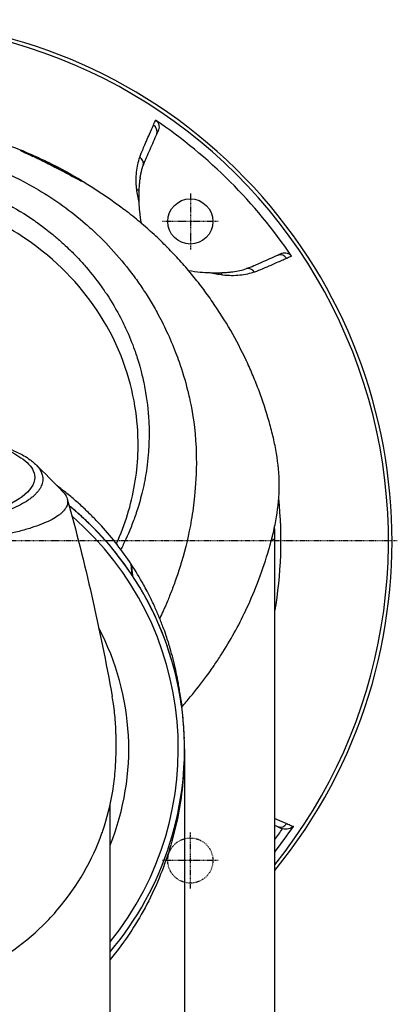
# Model space of a CAD drawing. Header units: millimetres. Extents: x 0 to 4378, y 0 to 2376.
# Tile 110 of 224: x 844 to 915, y 2098 to 2283. Entities that reach past the tile are written whole.
import ezdxf

# ---------------------------------------------------------------- set-up
doc = ezdxf.new("R2010")
doc.units = ezdxf.units.MM
doc.header["$LTSCALE"] = 0.2
doc.linetypes.add('CENTER2', pattern=[1.125, 0.75, -0.125, 0.125, -0.125])
doc.linetypes.add('HIDDEN', pattern=[0.375, 0.25, -0.125])
doc.layers.add('02_Center Line', color=1, linetype='CENTER2')
doc.layers.add('03_Hidden Line', color=2, linetype='HIDDEN')

# ---------------------------------------------------------------- blocks, each defined once
blk = doc.blocks.new('A$Cd108cc50')
for p, q in [((54.11, 77.33), (54, 77.02)), ((50.64, 68.07), (50.64, 68.1)), ((77.02, 54), (77.33, 54.11)), ((47.01, 41.88), (47.01, 41.88)), ((47.36, 41.19), (47.36, 41.19)), ((47.46, 40.98), (47.46, 40.98)), ((47.7, 40.5), (47.7, 40.5)), ((76, -89.5), (76, 0)), ((48.94, -4.35), (48.93, -4.33)), ((49.17, -6.48), (48.93, -4.33)), ((48.94, -4.35), (49.18, -6.5)), ((49.17, -6.48), (49.18, -6.5)), ((59, -39.1), (59, -113.3)), ((45, -99.4), (45, -49.6)), ((77.33, -54.11), (77.02, -54)), ((54.47, -61.77), (54.47, -61.77)), ((50.81, -69.09), (50.81, -69.09))]:
    blk.add_line(p, q)
blk.add_circle((60.1, 60.1), 4.25)
for centre, radius, start, end in [((0, 0), 98.05, 320.8165, 219.1835), ((0, 0), 97.38, 321.3021, 77.8483), ((0, 0), 95.57, 34.0819, 55.9181), ((39.02, 48.18), 4.1, 77.8507, 77.8552), ((39.02, 48.18), 3.6, 65.1483, 65.1635), ((43.84, 43.84), 2.5, 346.3675, 346.4145), ((43.84, 43.84), 3, 336.7473, 336.8001), ((0, 0), 77.15, 350.0882, 5.9478), ((0, -39.1), 59, 319.7039, 50.8005), ((0, -39.1), 57.83, 321.0906, 49.1422), ((0, 0), 49.18, 3.4736, 3.4761), ((0, 0), 76, 0, 1.9953), ((0, -39.1), 48.51, 338.0724, 27.8954), ((0, 0), 95.92, 322.4044, 325.9569), ((0, 0), 94.5, 323.5347, 325.0424), ((77.89, -52.52), 1.68, 250.5333, 254.7256)]:
    blk.add_arc(centre, radius, start, end)
for centre, major_axis, ratio, start_param, end_param in [((52.35, 77.06), (1.37, -0.6), 0.942912, 0.078681, 1.39818), ((27.98, 72.99), (0.014, -0.5), 0.999315, 2.34161, 2.723357), ((65.6, -276), (-37.5, 349.45), 0.050607, 6.255741, 6.279219), ((27.98, 72.99), (0.014, -0.5), 0.999315, 2.326319, 2.326925), ((65.6, -276), (-37.5, 349.45), 0.050607, 6.24787, 6.255741), ((49.77, 71.03), (1.42, -0.48), 0.940204, 0.076928, 1.298826), ((39.59, 67.16), (-0.368, -0.339), 0.998622, 3.827046, 3.830272), ((39.59, 67.16), (0.368, 0.339), 0.998622, 0.274322, 0.669169), ((18.17, -546.92), (20.84, 614.97), 0.037419, 6.245538, 6.252269), ((128.32, 13.17), (-75.8, 59.76), 0.291456, 0.170904, 0.177309), ((49.43, 65.27), (1.11, -0.55), 0.858615, 0.955277, 1.473197), ((77.06, 52.35), (-0.6, 1.37), 0.942912, 4.885006, 6.204447), ((65.04, 49.16), (-0.18, -1.49), 0.900617, 2.286071, 2.736485), ((71.03, 49.77), (-0.48, 1.42), 0.940204, 4.98436, 6.206195), ((0, 0), (76, 0), 0.039474, 0, 0.123621), ((77.06, -52.35), (-0.6, -1.37), 0.942912, 0.078681, 1.39818)]:
    blk.add_ellipse(centre, major_axis=major_axis, ratio=ratio, start_param=start_param, end_param=end_param)
for points, knots in [([(0, 79.07), (6.7, 79.07), (13.48, 78.12), (22.8, 75.56), (25.76, 74.54), (28.59, 73.37)], [0, 0, 0, 0, 2.010703, 2.010703, 2.980505, 2.980505, 2.980505, 2.980505]), ([(50.58, 72.19), (50.76, 72.72), (50.97, 73.22), (51.19, 73.72), (51.34, 74.08), (51.5, 74.44), (51.66, 74.8), (51.72, 74.94), (51.78, 75.08), (51.84, 75.23), (52.03, 75.66), (52.22, 76.08), (52.4, 76.51), (52.65, 77.09), (52.9, 77.66), (53.15, 78.23)], [0, 0, 0, 0, 0.250019, 0.250019, 0.250019, 0.428779, 0.428779, 0.428779, 0.500005, 0.500005, 0.500005, 0.71439, 0.71439, 0.71439, 1, 1, 1, 1]), ([(53.55, 79.15), (53.69, 79.06), (53.81, 78.95), (54.01, 78.67), (54.09, 78.51), (54.19, 78.17), (54.21, 78), (54.2, 77.66), (54.17, 77.49), (54.11, 77.33)], [-0.2052699, -0.2052699, -0.2052699, -0.2052699, -0.1555474, -0.1555474, -0.102641, -0.102641, -0.050092, -0.050092, 0, 0, 0, 0]), ([(53.77, 76.56), (53.33, 75.56), (52.89, 74.56), (52.45, 73.57), (52.23, 73.07), (52.01, 72.56), (51.8, 72.07), (51.62, 71.66), (51.45, 71.28), (51.31, 70.89), (51.28, 70.81), (51.25, 70.73), (51.22, 70.65)], [0, 0, 0, 0, 0.5, 0.5, 0.5, 0.750745, 0.750745, 0.750745, 0.957271, 0.957271, 0.957271, 1, 1, 1, 1]), ([(53.77, 76.56), (53.79, 76.61), (53.81, 76.66), (53.86, 76.76), (53.88, 76.8), (53.94, 76.91), (53.97, 76.97), (54, 77.02)], [0, 0, 0, 0, 0.0488335, 0.0488335, 0.0915095, 0.0915095, 0.1713664, 0.1713664, 0.1713664, 0.1713664]), ([(-0.06, 74.66), (0.41, 74.66), (2.64, 74.68), (7.58, 74.22), (9.48, 73.96), (12.61, 73.37), (13.86, 73.1), (16.74, 72.38), (18.37, 71.9), (20.89, 71.04), (21.81, 70.71), (23.19, 70.17), (23.67, 69.97), (26.68, 68.7), (29.14, 67.45), (34.65, 64.19), (37.62, 62.04), (40.75, 59.33), (41.12, 59.01), (44.46, 55.96), (47.15, 52.96), (49.79, 49.36), (50.08, 48.96), (50.63, 48.17), (50.9, 47.77), (51.3, 47.18), (51.44, 46.97), (52.08, 45.98), (52.6, 45.14), (53.34, 43.86), (53.59, 43.42), (54.48, 41.79), (55.09, 40.6), (56.24, 38.13), (56.8, 36.8), (57.55, 34.87), (57.76, 34.3), (58.59, 31.94), (59.13, 30.18), (59.63, 28.15), (59.69, 27.91), (59.86, 27.18), (59.97, 26.69), (60.15, 25.84), (60.22, 25.47), (60.67, 23.07), (61.12, 20.01), (61.22, 16), (61.22, 15.82), (61.27, 12.88), (61.09, 10.35), (60.74, 6.91), (60.53, 5.4), (59.82, 1.25), (59.2, -1.35), (58.3, -4.39), (58.15, -4.87), (57.72, -6.24), (57.41, -7.13), (56.81, -8.78), (56.51, -9.56), (56.07, -10.65), (55.93, -10.99), (55.54, -11.92), (55.27, -12.54), (54.77, -13.64), (54.56, -14.1), (54.34, -14.57)], [0.000004, 0.000004, 0.000004, 0.000004, 0.139875, 0.139875, 0.227512, 0.227512, 0.285894, 0.285894, 0.363713, 0.363713, 0.408155, 0.408155, 0.431826, 0.431826, 0.55804, 0.55804, 0.726318, 0.726318, 0.748791, 0.748791, 0.934846, 0.934846, 0.958293, 0.958293, 0.980317, 0.980317, 0.992046, 0.992046, 1.035571, 1.035571, 1.057896, 1.057896, 1.118512, 1.118512, 1.185121, 1.185121, 1.212956, 1.212956, 1.299325, 1.299325, 1.310275, 1.310275, 1.333714, 1.333714, 1.350359, 1.350359, 1.438721, 1.438721, 1.44302, 1.44302, 1.506527, 1.506527, 1.556602, 1.556602, 1.644538, 1.644538, 1.661123, 1.661123, 1.692259, 1.692259, 1.719331, 1.719331, 1.731162, 1.731162, 1.752878, 1.752878, 1.76903, 1.76903, 1.76903, 1.76903]), ([(39.85, 67.59), (39.93, 67.51), (39.44, 67.76), (38.67, 68.18), (37.89, 68.6), (36.8, 69.19), (35.3, 69.96), (34.55, 70.35), (33.7, 70.78), (32.78, 71.23), (31.85, 71.68), (30.85, 72.15), (30.08, 72.52), (29.31, 72.88), (28.81, 73.11), (28.52, 73.25), (28.22, 73.4), (28.13, 73.45), (28.17, 73.46)], [-1, -1, -1, -1, -0.75, -0.75, -0.75, -0.5, -0.5, -0.5, -0.375, -0.375, -0.375, -0.25, -0.25, -0.25, -0.125, -0.125, -0.125, 0, 0, 0, 0]), ([(28.27, 73.38), (28.27, 73.38), (28.28, 73.38), (28.33, 73.35), (28.41, 73.31), (28.72, 73.15), (29.02, 73.01), (29.61, 72.74), (29.81, 72.65), (30.16, 72.48), (30.31, 72.41), (30.46, 72.34)], [0.1006566, 0.1006566, 0.1006566, 0.1006566, 0.1453712, 0.1453712, 0.2750258, 0.2750258, 0.4925694, 0.4925694, 0.5807565, 0.5807565, 0.6397028, 0.6397028, 0.6397028, 0.6397028]), ([(28.99, 73.03), (28.97, 73.07), (28.95, 73.11), (28.93, 73.15), (28.91, 73.18), (28.88, 73.21), (28.85, 73.24), (28.79, 73.28), (28.75, 73.3), (28.74, 73.3)], [-0.7278486, -0.7278486, -0.7278486, -0.7278486, -0.5, -0.5, -0.5, -0.25, -0.25, -0.25, -0.000001, -0.000001, -0.000001, -0.000001]), ([(28.75, 73.3), (29.47, 73), (30.17, 72.7), (30.87, 72.39), (31.7, 72.02), (32.52, 71.64), (33.32, 71.24)], [0.0007179, 0.0007179, 0.0007179, 0.0007179, 0.1807269, 0.1807269, 0.1807269, 0.3965343, 0.3965343, 0.3965343, 0.3965343]), ([(32.38, 71.42), (32.72, 71.26), (33.05, 71.1), (33.8, 70.73), (34.21, 70.52), (35.14, 70.05), (35.63, 69.79), (36.75, 69.21), (37.33, 68.9), (38.45, 68.3), (38.96, 68.02), (39.46, 67.76), (39.59, 67.69), (39.71, 67.64), (39.74, 67.62), (39.74, 67.62), (39.74, 67.62), (39.74, 67.62)], [0.859066, 0.859066, 0.859066, 0.859066, 0.969792, 0.969792, 1.120756, 1.120756, 1.330415, 1.330415, 1.638326, 1.638326, 2.039796, 2.039796, 2.215734, 2.215734, 2.308786, 2.308786, 2.310416, 2.310416, 2.310416, 2.310416]), ([(50.01, 66.17), (49.98, 66.45), (49.95, 66.72), (49.93, 66.99), (49.91, 67.27), (49.9, 67.55), (49.9, 67.82), (49.89, 68.36), (49.92, 68.87), (49.98, 69.37), (50.08, 70.38), (50.29, 71.31), (50.58, 72.19)], [0, 0, 0, 0, 0.1198668, 0.1198668, 0.1198668, 0.2457072, 0.2457072, 0.2457072, 0.4972778, 0.4972778, 0.4972778, 1, 1, 1, 1]), ([(50.66, 68.3), (50.67, 68.38), (50.69, 68.46), (50.71, 68.61), (50.72, 68.69), (50.73, 68.75), (50.74, 68.8), (50.75, 68.83), (50.75, 68.85), (50.75, 68.87), (50.76, 68.89), (50.76, 68.89), (50.76, 68.92), (50.78, 69.03), (50.8, 69.13), (50.82, 69.23), (50.83, 69.28), (50.85, 69.33), (50.86, 69.38), (50.87, 69.43), (50.88, 69.48), (50.89, 69.52), (50.91, 69.59), (50.93, 69.68), (50.95, 69.77), (50.98, 69.87), (51, 69.96), (51.04, 70.1), (51.06, 70.16), (51.08, 70.22), (51.09, 70.27), (51.1, 70.29), (51.11, 70.31), (51.11, 70.33), (51.12, 70.35), (51.12, 70.35), (51.13, 70.38), (51.16, 70.48), (51.19, 70.56), (51.22, 70.65)], [0.0000001, 0.0000001, 0.0000001, 0.0000001, 0.125, 0.125, 0.125, 0.1875, 0.1875, 0.1875, 0.21875, 0.21875, 0.21875, 0.25, 0.25, 0.25, 0.375, 0.375, 0.375, 0.4375, 0.4375, 0.4375, 0.5, 0.5, 0.5, 0.625, 0.625, 0.625, 0.75, 0.75, 0.75, 0.8125, 0.8125, 0.8125, 0.84375, 0.84375, 0.84375, 0.875, 0.875, 0.875, 1, 1, 1, 1]), ([(-0.13, 70.13), (0.45, 70.14), (1.57, 70.13), (3.21, 70.02), (3.74, 69.98), (4.25, 69.93), (4.75, 69.88), (5.37, 69.82), (5.96, 69.75), (6.53, 69.67), (6.98, 69.6), (8.08, 69.46), (9.81, 69.11), (11.14, 68.84), (12.21, 68.58), (13.04, 68.36), (13.08, 68.35), (13.12, 68.34), (13.16, 68.33), (15.54, 67.7), (17.58, 67), (19.3, 66.33), (19.34, 66.32), (20.37, 65.95), (22.31, 65.06), (22.32, 65.06), (22.33, 65.05), (22.33, 65.05), (24.06, 64.26), (25.02, 63.73), (25.29, 63.59), (27.18, 62.58), (29, 61.47), (30.75, 60.26), (30.79, 60.23), (30.83, 60.2), (30.87, 60.18), (31.02, 60.07), (32.18, 59.3), (34.19, 57.65), (34.72, 57.22), (35.3, 56.72), (35.94, 56.15), (36.8, 55.37), (37.52, 54.67), (38.12, 54.06), (39.47, 52.7), (40.22, 51.81), (40.47, 51.52), (41.59, 50.22), (42.43, 49.13), (43.05, 48.27), (43.73, 47.35), (44.15, 46.72), (44.36, 46.4), (45.38, 44.84), (46.11, 43.56), (46.64, 42.58), (47.06, 41.79), (47.35, 41.21), (47.53, 40.84), (47.81, 40.26), (48.27, 39.3), (48.83, 37.92), (49.14, 37.17), (49.39, 36.51), (49.58, 35.97), (49.73, 35.57), (49.84, 35.22), (49.94, 34.94), (50.15, 34.28), (50.48, 33.28), (50.83, 31.9), (51.29, 30.14), (51.47, 29.1), (51.52, 28.82), (51.53, 28.77), (51.54, 28.72), (51.55, 28.67), (51.93, 26.64), (52.17, 24.59), (52.28, 22.53), (52.3, 22.16), (52.31, 21.72), (52.33, 21.22), (52.34, 20.67), (52.34, 20.05), (52.33, 19.35), (52.3, 17.56), (52.2, 16.51), (52.17, 16.19), (52.1, 15.37), (52.01, 14.56), (51.9, 13.74), (51.72, 12.47), (51.49, 11.21), (51.21, 9.95), (50.91, 8.59), (50.58, 7.4), (50.27, 6.37), (49.96, 5.37), (49.67, 4.53), (49.41, 3.84), (48.79, 2.14), (48.12, 0.64), (47.48, -0.68), (47.32, -1), (47.17, -1.3), (47.01, -1.6)], [-1, -1, -1, -1, -0.96875, -0.96875, -0.96875, -0.9547937, -0.9547937, -0.9547937, -0.9375, -0.9375, -0.9375, -0.90625, -0.90625, -0.90625, -0.875, -0.875, -0.875, -0.8739463, -0.8739463, -0.8739463, -0.8125, -0.8125, -0.8125, -0.7813822, -0.7813822, -0.7813822, -0.78125, -0.78125, -0.78125, -0.75, -0.75, -0.75, -0.6888795, -0.6888795, -0.6888795, -0.6875, -0.6875, -0.6875, -0.6380723, -0.6380723, -0.6380723, -0.625, -0.625, -0.625, -0.6057577, -0.6057577, -0.6057577, -0.5625, -0.5625, -0.5625, -0.5324119, -0.5324119, -0.5324119, -0.5, -0.5, -0.5, -0.4654336, -0.4654336, -0.4654336, -0.4375, -0.4375, -0.4375, -0.40625, -0.40625, -0.40625, -0.3881699, -0.3881699, -0.3881699, -0.375, -0.375, -0.375, -0.34375, -0.34375, -0.34375, -0.3125, -0.3125, -0.3125, -0.3110249, -0.3110249, -0.3110249, -0.25, -0.25, -0.25, -0.2349777, -0.2349777, -0.2349777, -0.21875, -0.21875, -0.21875, -0.1875, -0.1875, -0.1875, -0.1630802, -0.1630802, -0.1630802, -0.125, -0.125, -0.125, -0.0933033, -0.0933033, -0.0933033, -0.0625, -0.0625, -0.0625, -0.0165509, -0.0165509, -0.0165509, -0.0053599, -0.0053599, -0.0053599, -0.0053599]), ([(39.7, 67.73), (39.65, 67.76), (39.59, 67.79), (39.5, 67.79), (39.48, 67.79), (39.45, 67.79), (39.41, 67.79)], [0, 0, 0, 0, 0.25, 0.25, 0.25, 0.3504835, 0.3504835, 0.3504835, 0.3504835]), ([(50.46, 65.73), (50.48, 66.14), (50.5, 66.55), (50.55, 67.27), (50.58, 67.53), (50.61, 67.82), (50.61, 67.88), (50.63, 67.98), (50.63, 68.03), (50.64, 68.07)], [-0.5891347, -0.5891347, -0.5891347, -0.5891347, -0.3346623, -0.3346623, -0.1007953, -0.1007953, -0.0408483, -0.0408483, 0, 0, 0, 0]), ([(46.19, -0.53), (46.4, -0.07), (46.6, 0.4), (47.54, 2.66), (48.17, 4.5), (49.69, 10.08), (50.23, 13.92), (50.29, 20.32), (50.09, 22.86), (48.82, 30.64), (46.87, 36.67), (39.98, 47.37), (35.78, 52.06), (26.81, 58.5), (23.11, 60.54), (16.48, 63.25), (13.65, 64.15), (8.65, 65.3), (6.47, 65.67), (2.83, 66.04), (1.35, 66.11), (-0.13, 66.11)], [-12.506763, -12.506763, -12.506763, -12.506763, -12.251128, -12.251128, -11.274972, -11.274972, -9.337784, -9.337784, -8.051587, -8.051587, -5.366006, -5.366006, -3.267179, -3.267179, -1.993957, -1.993957, -1.102626, -1.102626, -0.445934, -0.445934, 0, 0, 0, 0]), ([(50.47, 63.67), (50.45, 64.05), (50.45, 64.42), (50.45, 65.1), (50.45, 65.43), (50.46, 65.73)], [-0.542815, -0.542815, -0.542815, -0.542815, -0.2712747, -0.2712747, -0.0000024, -0.0000024, -0.0000024, -0.0000024]), ([(50.88, 59.75), (50.75, 60.51), (50.65, 61.24), (50.53, 62.54), (50.49, 63.11), (50.47, 63.67)], [10.6986306, 10.6986306, 10.6986306, 10.6986306, 11.174175, 11.174175, 11.5610162, 11.5610162, 11.5610162, 11.5610162]), ([(58.47, -31.22), (59.03, -30.6), (59.57, -29.97), (60.09, -29.34), (61.16, -28.07), (62.18, -26.76), (63.15, -25.44), (63.47, -25), (63.79, -24.56), (64.1, -24.12), (64.25, -23.89), (64.41, -23.67), (64.56, -23.44), (65.02, -22.77), (65.47, -22.1), (65.9, -21.42), (66.77, -20.06), (67.58, -18.69), (68.35, -17.3), (69.12, -15.92), (69.83, -14.52), (70.51, -13.1), (70.55, -13.01), (70.59, -12.93), (70.63, -12.84), (72.37, -9.15), (73.78, -5.38), (74.89, -1.57), (74.92, -1.47), (74.94, -1.38), (74.97, -1.28), (75.25, -0.32), (75.5, 0.64), (75.72, 1.61), (75.95, 2.58), (76.15, 3.55), (76.31, 4.53), (76.64, 6.48), (76.82, 8.42), (76.83, 10.36), (76.83, 10.45), (76.83, 10.53), (76.83, 10.61), (76.82, 12.57), (76.63, 14.52), (76.3, 16.47), (76.14, 17.45), (75.94, 18.42), (75.72, 19.39), (75.49, 20.36), (75.24, 21.33), (74.97, 22.3), (74.95, 22.36), (74.93, 22.42), (74.91, 22.48), (74.36, 24.4), (73.74, 26.32), (73.03, 28.22), (72.67, 29.16), (72.3, 30.11), (71.9, 31.05), (71.51, 31.99), (71.1, 32.93), (70.66, 33.86), (70.64, 33.9), (70.62, 33.95), (70.6, 34), (69.71, 35.88), (68.74, 37.74), (67.69, 39.57), (66.63, 41.4), (65.5, 43.21), (64.27, 44.98), (63.65, 45.87), (63.02, 46.75), (62.36, 47.62), (61.7, 48.49), (61.01, 49.35), (60.3, 50.21), (59.6, 51.06), (58.87, 51.9), (58.12, 52.73), (57.36, 53.57), (56.59, 54.39), (55.79, 55.2), (55.77, 55.21), (55.76, 55.23), (55.74, 55.25), (54.94, 56.06), (54.11, 56.86), (53.26, 57.64), (52.41, 58.43), (51.54, 59.2), (50.64, 59.96), (49.74, 60.72), (48.82, 61.47), (47.87, 62.19), (47.77, 62.27), (47.66, 62.35), (47.56, 62.43)], [0.0724671, 0.0724671, 0.0724671, 0.0724671, 0.0755743, 0.0755743, 0.0755743, 0.0818817, 0.0818817, 0.0818817, 0.0839768, 0.0839768, 0.0839768, 0.0850355, 0.0850355, 0.0850355, 0.0881892, 0.0881892, 0.0881892, 0.0944966, 0.0944966, 0.0944966, 0.1008041, 0.1008041, 0.1008041, 0.1011921, 0.1011921, 0.1011921, 0.1176445, 0.1176445, 0.1176445, 0.1180502, 0.1180502, 0.1180502, 0.1221943, 0.1221943, 0.1221943, 0.1263384, 0.1263384, 0.1263384, 0.1346266, 0.1346266, 0.1346266, 0.1349824, 0.1349824, 0.1349824, 0.143338, 0.143338, 0.143338, 0.1475158, 0.1475158, 0.1475158, 0.1516936, 0.1516936, 0.1516936, 0.1519551, 0.1519551, 0.1519551, 0.160293, 0.160293, 0.160293, 0.164462, 0.164462, 0.164462, 0.168631, 0.168631, 0.168631, 0.1688379, 0.1688379, 0.1688379, 0.1772635, 0.1772635, 0.1772635, 0.1856891, 0.1856891, 0.1856891, 0.1899019, 0.1899019, 0.1899019, 0.1941147, 0.1941147, 0.1941147, 0.1983275, 0.1983275, 0.1983275, 0.2025403, 0.2025403, 0.2025403, 0.2026348, 0.2026348, 0.2026348, 0.206856, 0.206856, 0.206856, 0.2110771, 0.2110771, 0.2110771, 0.2152983, 0.2152983, 0.2152983, 0.2157612, 0.2157612, 0.2157612, 0.2157612]), ([(70.65, 51.22), (71.12, 51.38), (71.58, 51.58), (72.07, 51.8), (72.37, 51.93), (72.68, 52.06), (72.98, 52.2), (73.18, 52.28), (73.37, 52.37), (73.56, 52.45), (74.56, 52.89), (75.56, 53.33), (76.56, 53.77)], [0, 0, 0, 0, 0.2495704, 0.2495704, 0.2495704, 0.4024504, 0.4024504, 0.4024504, 0.4997522, 0.4997522, 0.4997522, 0.9999853, 0.9999853, 0.9999853, 0.9999853]), ([(76.56, 53.77), (76.56, 53.77), (76.57, 53.77), (76.58, 53.78), (76.58, 53.78), (76.59, 53.78)], [0, 0, 0, 0, 0.00568082, 0.00568082, 0.0113713, 0.0113713, 0.0113713, 0.0113713]), ([(76.59, 53.78), (76.63, 53.8), (76.67, 53.82), (76.77, 53.87), (76.81, 53.89), (76.91, 53.94), (76.97, 53.97), (77.02, 54)], [0.000001, 0.000001, 0.000001, 0.000001, 0.0441491, 0.0441491, 0.0912069, 0.0912069, 0.173495, 0.173495, 0.173495, 0.173495]), ([(77.33, 54.11), (77.49, 54.17), (77.66, 54.2), (78, 54.21), (78.17, 54.19), (78.51, 54.09), (78.67, 54.01), (78.94, 53.81), (79.06, 53.69), (79.15, 53.55)], [-0.2049148, -0.2049148, -0.2049148, -0.2049148, -0.1549855, -0.1549855, -0.102607, -0.102607, -0.0497118, -0.0497118, 0, 0, 0, 0]), ([(78.23, 53.15), (77.92, 53.02), (77.62, 52.88), (77.31, 52.75), (76.62, 52.45), (75.92, 52.15), (75.23, 51.84), (74.73, 51.62), (74.22, 51.4), (73.72, 51.19), (73.7, 51.17), (73.67, 51.16), (73.64, 51.15), (73.17, 50.95), (72.69, 50.75), (72.19, 50.58)], [0, 0, 0, 0, 0.152677, 0.152677, 0.152677, 0.499986, 0.499986, 0.499986, 0.749983, 0.749983, 0.749983, 0.763385, 0.763385, 0.763385, 1, 1, 1, 1]), ([(79.15, 53.55), (78.96, 53.47), (78.76, 53.38), (78.56, 53.3), (78.45, 53.25), (78.34, 53.2), (78.23, 53.15)], [0, 0, 0, 0, 0.637195, 0.637195, 0.637195, 1, 1, 1, 1]), ([(59.73, 50.89), (60.5, 50.75), (61.24, 50.65), (62.54, 50.53), (63.11, 50.49), (63.67, 50.47)], [-6.6262878, -6.6262878, -6.6262878, -6.6262878, -6.1461865, -6.1461865, -5.7598833, -5.7598833, -5.7598833, -5.7598833]), ([(66.17, 50.01), (65.77, 50.06), (65.36, 50.13), (64.95, 50.2), (64.53, 50.28), (64.11, 50.36), (63.67, 50.47)], [0, 0, 0, 0, 0.499876, 0.499876, 0.499876, 1, 1, 1, 1]), ([(63.67, 50.47), (64.05, 50.45), (64.42, 50.45), (65.1, 50.45), (65.44, 50.45), (65.73, 50.46)], [0.0000001, 0.0000001, 0.0000001, 0.0000001, 0.2754495, 0.2754495, 0.548569, 0.548569, 0.548569, 0.548569]), ([(65.73, 50.46), (66.16, 50.48), (66.54, 50.5), (67.26, 50.55), (67.53, 50.58), (67.81, 50.61), (67.87, 50.61), (67.98, 50.63), (68.03, 50.63), (68.07, 50.64)], [0.0000003, 0.0000003, 0.0000003, 0.0000003, 0.3859946, 0.3859946, 0.7222348, 0.7222348, 0.8112859, 0.8112859, 0.8736209, 0.8736209, 0.8736209, 0.8736209]), ([(72.19, 50.58), (71.31, 50.29), (70.39, 50.09), (69.39, 49.98), (68.4, 49.87), (67.34, 49.86), (66.17, 50.01)], [0, 0, 0, 0, 0.499739, 0.499739, 0.499739, 1, 1, 1, 1]), ([(68.07, 50.64), (68.54, 50.69), (68.98, 50.77), (69.84, 50.96), (70.25, 51.08), (70.65, 51.22)], [0, 0, 0, 0, 0.4170259, 0.4170259, 0.8358361, 0.8358361, 0.8358361, 0.8358361]), ([(23.95, 18.09), (24.21, 18), (24.48, 17.91), (24.98, 17.74), (25.23, 17.64), (25.63, 17.49), (25.79, 17.43), (26.58, 17.12), (27.17, 16.86), (28.08, 16.41), (28.42, 16.23), (29.17, 15.8), (29.57, 15.55), (30.13, 15.14), (30.32, 15), (30.7, 14.68), (30.89, 14.5), (31.25, 14.13), (31.42, 13.93), (31.75, 13.5), (31.89, 13.27), (32.13, 12.76), (32.23, 12.5), (32.29, 12.15), (32.3, 12.08), (32.33, 11.86), (32.34, 11.7), (32.32, 11.38), (32.31, 11.23), (32.24, 10.91), (32.2, 10.75), (32.08, 10.43), (32.01, 10.27), (31.86, 9.97), (31.77, 9.82), (31.62, 9.6), (31.56, 9.52), (31.38, 9.28), (31.25, 9.13), (30.98, 8.84), (30.84, 8.7), (30.53, 8.41), (30.35, 8.26), (29.97, 7.96), (29.77, 7.82), (28.71, 7.09), (27.68, 6.54), (26.18, 5.89), (25.87, 5.77), (25.22, 5.52), (24.89, 5.39), (23.87, 5.04), (23.15, 4.81), (21.64, 4.38), (20.85, 4.17), (19.31, 3.81), (18.58, 3.66), (16.52, 3.25), (15.14, 3.03), (12.65, 2.69), (11.55, 2.57), (9.59, 2.38), (8.74, 2.31), (7.24, 2.21), (6.59, 2.17), (5.69, 2.13), (5.44, 2.12), (4.34, 2.07), (3.47, 2.05), (1.73, 2.01), (0.86, 2), (-0.01, 2)], [0.000001, 0.000001, 0.000001, 0.000001, 0.11946, 0.11946, 0.241052, 0.241052, 0.321692, 0.321692, 0.643653, 0.643653, 0.858623, 0.858623, 1.144694, 1.144694, 1.308122, 1.308122, 1.494874, 1.494874, 1.708069, 1.708069, 1.951832, 1.951832, 2.230695, 2.230695, 2.303189, 2.303189, 2.46479, 2.46479, 2.625297, 2.625297, 2.787922, 2.787922, 2.946664, 2.946664, 3.08253, 3.08253, 3.156368, 3.156368, 3.305764, 3.305764, 3.43529, 3.43529, 3.579096, 3.579096, 3.721833, 3.721833, 4.292184, 4.292184, 4.435257, 4.435257, 4.578157, 4.578157, 4.862917, 4.862917, 5.148905, 5.148905, 5.393875, 5.393875, 5.822939, 5.822939, 6.144758, 6.144758, 6.385994, 6.385994, 6.566823, 6.566823, 6.63475, 6.63475, 6.873456, 6.873456, 7.112007, 7.112007, 7.112007, 7.112007]), ([(23.7, 17.87), (24.99, 17.4), (26.75, 16.68), (29.38, 14.88), (30.15, 14.05), (30.79, 12.64), (30.86, 12.07), (30.54, 10.17), (29.44, 8.96), (26.21, 6.84), (23.84, 5.86), (18.34, 4.31), (15.35, 3.73), (10.68, 3.15), (9.21, 3.01), (6.39, 2.8), (5.04, 2.73), (2.49, 2.65), (1.23, 2.63), (-0.01, 2.63)], [0.000001, 0.000001, 0.000001, 0.000001, 0.607771, 0.607771, 1.082512, 1.082512, 1.397802, 1.397802, 2.118274, 2.118274, 2.902051, 2.902051, 3.602042, 3.602042, 3.908849, 3.908849, 4.182215, 4.182215, 4.425038, 4.425038, 4.425038, 4.425038]), ([(36.1, 9.26), (36.45, 8.9), (36.7, 8.53), (36.9, 8.01), (36.95, 7.87), (37, 7.58), (37.01, 7.44), (37, 7.02), (36.93, 6.75), (36.76, 6.39), (36.72, 6.32), (36.64, 6.17), (36.59, 6.1), (36.52, 5.99), (36.49, 5.95), (36.44, 5.88), (36.41, 5.85), (36.28, 5.69), (36.16, 5.55), (35.96, 5.36), (35.89, 5.29), (35.74, 5.16), (35.66, 5.09), (35.41, 4.89), (35.23, 4.77), (34.66, 4.38), (34.22, 4.13), (33.23, 3.63), (32.69, 3.39), (31.48, 2.92), (30.83, 2.69), (29.78, 2.35), (29.42, 2.24), (28.67, 2.03), (28.28, 1.92), (27.48, 1.71), (27.07, 1.61), (24.96, 1.11), (23.1, 0.75), (19.56, 0.19), (17.95, -0.03), (15.02, -0.36), (13.72, -0.49), (11.91, -0.65), (11.41, -0.69), (10.69, -0.74), (10.47, -0.76), (9.83, -0.8), (9.41, -0.83), (8.27, -0.9), (7.53, -0.94), (6.23, -1), (5.67, -1.03), (4.89, -1.06), (4.68, -1.06), (3.73, -1.09), (2.98, -1.11), (1.49, -1.14), (0.74, -1.14), (-0.01, -1.14)], [2.618532, 2.618532, 2.618532, 2.618532, 3.162147, 3.162147, 3.373842, 3.373842, 3.579811, 3.579811, 3.984502, 3.984502, 4.09507, 4.09507, 4.202311, 4.202311, 4.255972, 4.255972, 4.304596, 4.304596, 4.486711, 4.486711, 4.581165, 4.581165, 4.673894, 4.673894, 4.859509, 4.859509, 5.231419, 5.231419, 5.60592, 5.60592, 5.979077, 5.979077, 6.165933, 6.165933, 6.351964, 6.351964, 6.539189, 6.539189, 7.288579, 7.288579, 7.860772, 7.860772, 8.290537, 8.290537, 8.451715, 8.451715, 8.522248, 8.522248, 8.654959, 8.654959, 8.889881, 8.889881, 9.06617, 9.06617, 9.132077, 9.132077, 9.362293, 9.362293, 9.592797, 9.592797, 9.592797, 9.592797]), ([(48.93, -4.33), (47.3, -1.86), (45.45, 0.53), (43.37, 2.82), (42.85, 3.39), (42.31, 3.95), (41.76, 4.51), (41.21, 5.07), (40.64, 5.62), (40.06, 6.17), (39.77, 6.44), (39.48, 6.71), (39.18, 6.97), (38.88, 7.24), (38.58, 7.51), (38.28, 7.77), (37.97, 8.04), (37.66, 8.3), (37.35, 8.55), (37.04, 8.81), (36.72, 9.06), (36.4, 9.32), (35.95, 9.67), (35.49, 10.03), (35.03, 10.37)], [0, 0, 0, 0, 0.25, 0.25, 0.25, 0.3125, 0.3125, 0.3125, 0.375, 0.375, 0.375, 0.40625, 0.40625, 0.40625, 0.4375, 0.4375, 0.4375, 0.46875, 0.46875, 0.46875, 0.5, 0.5, 0.5, 0.5438759, 0.5438759, 0.5438759, 0.5438759]), ([(49.17, -6.48), (47.53, -4.01), (45.67, -1.61), (43.58, 0.69), (43.06, 1.26), (42.52, 1.83), (41.96, 2.39), (41.41, 2.95), (40.84, 3.5), (40.26, 4.04), (39.97, 4.31), (39.67, 4.58), (39.37, 4.85), (39.07, 5.12), (38.77, 5.39), (38.46, 5.65), (38.16, 5.91), (37.84, 6.17), (37.53, 6.43), (37.45, 6.5), (37.37, 6.57), (37.29, 6.63)], [-1, -1, -1, -1, -0.75, -0.75, -0.75, -0.6875, -0.6875, -0.6875, -0.625, -0.625, -0.625, -0.59375, -0.59375, -0.59375, -0.5625, -0.5625, -0.5625, -0.53125, -0.53125, -0.53125, -0.523201, -0.523201, -0.523201, -0.523201]), ([(58.19, -29.08), (58.16, -28.87), (58.14, -28.67), (58.11, -28.47), (58.07, -28.19), (58, -27.73), (57.89, -27.07), (57.86, -26.86), (57.82, -26.63), (57.77, -26.39), (57.62, -25.52), (57.47, -24.83), (57.36, -24.32), (57.03, -22.79), (56.67, -21.42), (56.31, -20.2), (56.09, -19.46), (55.84, -18.67), (55.56, -17.83), (55.37, -17.28), (55.17, -16.71), (54.95, -16.13), (54.7, -15.45), (54.43, -14.78), (54.15, -14.11), (53.87, -13.44), (53.58, -12.78), (53.28, -12.12), (53.09, -11.72), (52.91, -11.33), (52.73, -10.97), (52.2, -9.89), (51.71, -8.97), (51.28, -8.18), (50.58, -6.95), (49.81, -5.66), (48.94, -4.35)], [-0.3852325, -0.3852325, -0.3852325, -0.3852325, -0.375, -0.375, -0.375, -0.3512462, -0.3512462, -0.3512462, -0.34375, -0.34375, -0.34375, -0.3125, -0.3125, -0.3125, -0.25, -0.25, -0.25, -0.2121786, -0.2121786, -0.2121786, -0.1875, -0.1875, -0.1875, -0.15625, -0.15625, -0.15625, -0.125, -0.125, -0.125, -0.1091039, -0.1091039, -0.1091039, -0.0625, -0.0625, -0.0625, 0, 0, 0, 0]), ([(58.97, -37.14), (58.94, -36.39), (58.9, -35.65), (58.85, -34.9), (58.75, -33.51), (58.6, -32.11), (58.4, -30.72), (58.01, -27.93), (57.4, -25.16), (56.59, -22.42), (55.79, -19.68), (54.78, -16.96), (53.55, -14.3), (52.93, -12.97), (52.26, -11.65), (51.53, -10.35), (50.81, -9.05), (50.02, -7.76), (49.18, -6.5)], [-0.4708009, -0.4708009, -0.4708009, -0.4708009, -0.4375, -0.4375, -0.4375, -0.375, -0.375, -0.375, -0.25, -0.25, -0.25, -0.125, -0.125, -0.125, -0.0625, -0.0625, -0.0625, 0, 0, 0, 0]), ([(46.12, -37.48), (46.12, -37.21), (46.12, -36.96), (46.11, -36.34), (46.1, -36.05), (46.07, -35.19), (46.04, -34.62), (45.92, -32.91), (45.79, -31.77), (45.55, -30.18), (45.47, -29.72), (45.39, -29.26)], [0, 0, 0, 0, 0.1155956, 0.1155956, 0.2121135, 0.2121135, 0.405093, 0.405093, 0.790972, 0.790972, 0.9468418, 0.9468418, 0.9468418, 0.9468418]), ([(46.12, -39.62), (46.12, -39.57), (46.12, -39.48), (46.12, -39.27), (46.12, -39.19), (46.12, -38.92), (46.12, -38.74), (46.12, -38.38), (46.12, -38.19), (46.12, -37.93), (46.12, -37.84), (46.12, -37.62), (46.12, -37.51), (46.12, -37.48)], [0.0012617, 0.0012617, 0.0012617, 0.0012617, 0.0227877, 0.0227877, 0.0388309, 0.0388309, 0.0709865, 0.0709865, 0.1023123, 0.1023123, 0.1191004, 0.1191004, 0.1425667, 0.1425667, 0.1425667, 0.1425667]), ([(0.2, -85.42), (0.23, -85.42), (0.27, -85.42), (0.35, -85.42), (0.39, -85.42), (0.5, -85.42), (0.58, -85.42), (0.8, -85.41), (0.95, -85.41), (1.4, -85.4), (1.7, -85.39), (2.61, -85.35), (3.21, -85.31), (5, -85.16), (6.19, -85.02), (9.71, -84.45), (12, -83.9), (15.65, -82.74), (17.07, -82.21), (23.91, -79.28), (28.56, -76), (33.34, -71.33), (34.29, -70.31), (38.93, -64.85), (41.66, -59.96), (43.51, -54.81), (43.56, -54.66), (44.46, -52.08), (45.08, -49.58), (45.69, -45.82), (45.85, -44.57), (46.1, -41.58), (46.11, -40.28), (46.12, -39.62)], [0.000001, 0.000001, 0.000001, 0.000001, 0.009162, 0.009162, 0.016971, 0.016971, 0.03259, 0.03259, 0.063827, 0.063827, 0.126304, 0.126304, 0.251265, 0.251265, 0.50133, 0.50133, 1.002, 1.002, 1.335959, 1.335959, 2.67129, 2.67129, 3.030313, 3.030313, 4.543873, 4.543873, 4.592411, 4.592411, 5.347172, 5.347172, 5.723633, 5.723633, 6.247668, 6.247668, 6.247668, 6.247668]), ([(59, -39.1), (59, -43.37), (58.58, -47.41), (57.87, -51.17), (57.07, -55.38), (55.89, -59.23), (54.51, -62.69), (52.9, -66.71), (51.02, -70.2), (49.06, -73.22), (47.72, -75.27), (46.36, -77.1), (45, -78.73)], [0, 0, 0, 0, 0.0513847, 0.0513847, 0.0513847, 0.1089687, 0.1089687, 0.1089687, 0.1757473, 0.1757473, 0.1757473, 0.2211416, 0.2211416, 0.2211416, 0.2211416]), ([(76, -52.18), (76.14, -52.24), (76.28, -52.3), (76.42, -52.36), (77.02, -52.63), (77.63, -52.89), (78.23, -53.15)], [0.6288645, 0.6288645, 0.6288645, 0.6288645, 0.6990719, 0.6990719, 0.6990719, 1, 1, 1, 1]), ([(79.48, -53.7), (79.48, -53.7), (79.48, -53.7), (79.36, -53.8), (79.22, -53.88), (78.93, -54.03), (78.77, -54.09), (78.41, -54.18), (78.21, -54.21), (77.82, -54.22), (77.63, -54.2), (77.45, -54.15)], [-0.0007263, -0.0007263, -0.0007263, -0.0007263, 0, 0, 0.0594766, 0.0594766, 0.1201375, 0.1201375, 0.1842876, 0.1842876, 0.2418037, 0.2418037, 0.2418037, 0.2418037]), ([(78.23, -53.15), (78.53, -53.28), (78.84, -53.42), (79.14, -53.55), (79.26, -53.6), (79.37, -53.65), (79.48, -53.7)], [0, 0, 0, 0, 0.731794, 0.731794, 0.731794, 1, 1, 1, 1]), ([(77.02, -54), (76.97, -53.97), (76.91, -53.94), (76.8, -53.88), (76.76, -53.86), (76.66, -53.81), (76.61, -53.79), (76.56, -53.77)], [0.000001, 0.000001, 0.000001, 0.000001, 0.116379, 0.116379, 0.1785721, 0.1785721, 0.2497386, 0.2497386, 0.2497386, 0.2497386])]:
    blk.add_open_spline(points, degree=3, knots=knots)
for points in [[(53.15, 78.23), (53.29, 78.54), (53.42, 78.85), (53.55, 79.15)], [(54.11, 77.33), (54, 77.07), (53.88, 76.82), (53.77, 76.56)], [(28.99, 73.03), (28.99, 73.03), (28.99, 73.03), (28.99, 73.03)], [(33.32, 71.24), (35.57, 70.15), (37.69, 68.97), (39.7, 67.73)], [(33.32, 71.24), (38.58, 68.67), (43.34, 65.64), (47.56, 62.43)], [(39.41, 67.79), (39.41, 67.79), (39.41, 67.79), (39.41, 67.79)], [(50.47, 63.67), (50.26, 64.54), (50.12, 65.37), (50.01, 66.17)], [(76.59, 53.78), (76.84, 53.89), (77.09, 54), (77.33, 54.11)], [(46.65, 42.57), (46.65, 42.57), (46.65, 42.57), (46.65, 42.57)], [(46.94, 42.02), (46.93, 42.02), (46.93, 42.02), (46.93, 42.02)], [(30.95, 14.44), (32.65, 12.78), (34.4, 11.05), (36.1, 9.26)], [(36.93, 7.92), (40.3, -4.07), (43.07, -16.45), (45.39, -29.26)], [(58.19, -29.08), (58.29, -29.84), (58.39, -30.59), (58.49, -31.35)], [(76.56, -53.77), (76.37, -53.69), (76.19, -53.61), (76, -53.52)], [(77.33, -54.11), (77.07, -54), (76.82, -53.88), (76.56, -53.77)]]:
    blk.add_open_spline(points, degree=3)
at = {"layer": '02_Center Line'}
for p, q in [((60.1, 65.35), (60.1, 54.85)), ((65.35, 60.1), (54.85, 60.1)), ((99.05, 0), (-99.05, 0)), ((60.1, -65.35), (60.1, -54.85)), ((65.35, -60.1), (54.85, -60.1))]:
    blk.add_line(p, q, dxfattribs=at)
at = {"layer": '03_Hidden Line'}
blk.add_circle((60.1, -60.1), 4.25, dxfattribs=at)

msp = doc.modelspace()

# ---------------------------------------------------------------- block references
msp.add_blockref('A$Cd108cc50', (815.529, 2185.26))

doc.saveas('drawing.dxf')
